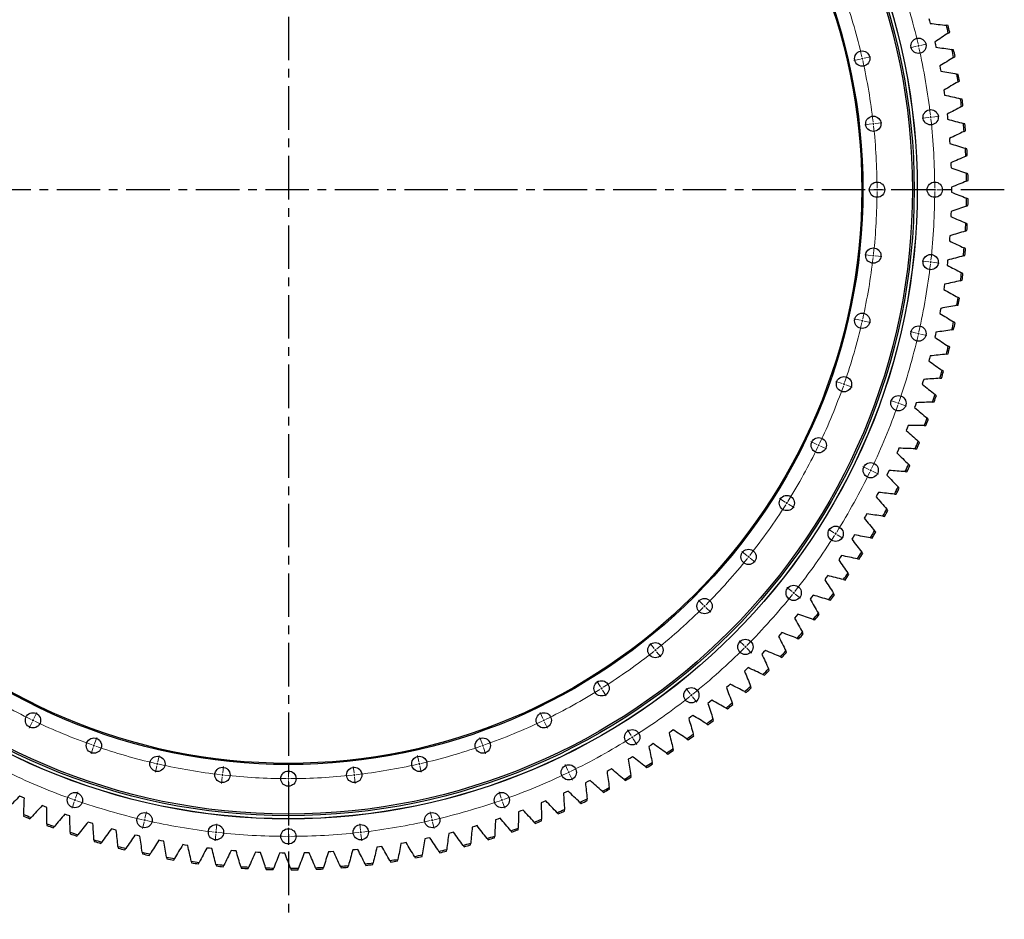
# Model space of a CAD drawing. Header units: millimetres. Extents: x -971 to 15698, y 49176 to 61759.
# Tile 8 of 18: x 2334 to 4852, y 56529 to 58828. Entities that reach past the tile are written whole.
import ezdxf

# ---------------------------------------------------------------- set-up
doc = ezdxf.new("R2010")
doc.units = ezdxf.units.MM
doc.header["$LTSCALE"] = 50
doc.linetypes.add('CENTER', pattern=[10.16, 6.35, -1.27, 1.27, -1.27])

msp = doc.modelspace()

# ---------------------------------------------------------------- linework, layer by layer
at = {"linetype": 'CENTER', "ltscale": 0.35}
for p, q in [((3021.2, 60258.1), (3021.2, 56529.3)), ((4851.6, 58393.7), (1190.7, 58393.7))]:
    msp.add_line(p, q, dxfattribs=at)
at = {"color": 7, "linetype": 'Continuous', "lineweight": 25}
for p, q in [((4658.9, 58831.2), (4660.6, 58824.9)), ((4660.6, 58824.9), (4662.2, 58818.6)), ((4707.7, 58813.4), (4703.5, 58813.9)), ((4708.3, 58793.9), (4711.9, 58796.3)), ((4673.8, 58770.8), (4675.3, 58764.4)), ((4675.3, 58764.4), (4676.7, 58758)), ((4722, 58751.1), (4717.8, 58751.8)), ((4721.9, 58731.7), (4725.5, 58733.9)), ((4686.6, 58709.8), (4687.8, 58703.4)), ((4687.8, 58703.4), (4689, 58696.9)), ((4734, 58688.4), (4729.8, 58689.2)), ((4733.2, 58669), (4736.9, 58671.1)), ((4697.1, 58648.4), (4698.1, 58641.9)), ((4698.1, 58641.9), (4699, 58635.5)), ((4743.7, 58625.3), (4739.5, 58626.2)), ((4742.1, 58605.9), (4745.9, 58607.9)), ((4705.3, 58586.7), (4706.1, 58580.2)), ((4706.1, 58580.2), (4706.7, 58573.7)), ((4751, 58561.8), (4746.9, 58563)), ((4748.8, 58542.5), (4752.6, 58544.4)), ((4711.2, 58524.7), (4711.8, 58518.1)), ((4711.8, 58518.1), (4712.2, 58511.6)), ((4756, 58498.2), (4751.9, 58499.4)), ((4753.1, 58479), (4757, 58480.7)), ((4714.9, 58462.5), (4715.2, 58456)), ((4715.2, 58456), (4715.4, 58449.4)), ((4758.7, 58434.4), (4754.6, 58435.8)), ((4755, 58415.3), (4759, 58416.8)), ((4716.3, 58400.2), (4716.3, 58393.7)), ((4716.3, 58393.7), (4716.3, 58387.1)), ((4754.6, 58351.6), (4758.7, 58353)), ((4759, 58370.5), (4755, 58372.1)), ((4715.2, 58331.4), (4714.9, 58324.9)), ((4715.4, 58337.9), (4715.2, 58331.4)), ((4757, 58306.7), (4753.1, 58308.4)), ((4751.9, 58287.9), (4756, 58289.2)), ((4711.8, 58269.2), (4711.2, 58262.7)), ((4712.2, 58275.7), (4711.8, 58269.2)), ((4752.6, 58243), (4748.8, 58244.8)), ((4706.1, 58207.2), (4705.3, 58200.7)), ((4706.7, 58213.7), (4706.1, 58207.2)), ((4746.9, 58224.4), (4751, 58225.5)), ((4745.9, 58179.5), (4742.1, 58181.5)), ((4699, 58151.9), (4698.1, 58145.4)), ((4739.5, 58161.1), (4743.7, 58162.1)), ((4698.1, 58145.4), (4697.1, 58139)), ((4736.9, 58116.3), (4733.2, 58118.4)), ((4687.8, 58084), (4686.6, 58077.6)), ((4689, 58090.4), (4687.8, 58084)), ((4729.8, 58098.2), (4734, 58099)), ((4725.5, 58053.4), (4721.9, 58055.7)), ((4676.7, 58029.4), (4675.3, 58023)), ((4717.8, 58035.6), (4722, 58036.2)), ((4675.3, 58023), (4673.8, 58016.6)), ((4711.9, 57991.1), (4708.3, 57993.4)), ((4660.6, 57962.5), (4658.9, 57956.1)), ((4662.2, 57968.8), (4660.6, 57962.5)), ((4703.5, 57973.5), (4707.7, 57974)), ((4695.9, 57929.2), (4692.5, 57931.7)), ((4643.6, 57902.5), (4641.7, 57896.3)), ((4645.5, 57908.8), (4643.6, 57902.5)), ((4686.9, 57912), (4691.2, 57912.3)), ((4626.6, 57849.4), (4624.5, 57843.3)), ((4668.1, 57851.1), (4672.4, 57851.3)), ((4677.7, 57868), (4674.4, 57870.6)), ((4624.5, 57843.3), (4622.3, 57837.1)), ((4657.3, 57807.5), (4654.1, 57810.3)), ((4603.2, 57784.7), (4600.8, 57778.6)), ((4605.5, 57790.8), (4603.2, 57784.7)), ((4647, 57791), (4651.3, 57791)), ((4634.7, 57747.8), (4631.5, 57750.7)), ((4579.8, 57727), (4577.1, 57721)), ((4582.3, 57733), (4579.8, 57727)), ((4623.8, 57731.7), (4628.1, 57731.5)), ((4557, 57676.1), (4554.2, 57670.2)), ((4598.4, 57673.2), (4602.7, 57672.9)), ((4609.9, 57689), (4606.8, 57692)), ((4554.2, 57670.2), (4551.4, 57664.3)), ((4582.9, 57631.1), (4580, 57634.2)), ((4526.6, 57614.4), (4523.6, 57608.6)), ((4529.6, 57620.2), (4526.6, 57614.4)), ((4570.9, 57615.8), (4575.1, 57615.3)), ((4553.8, 57574.2), (4551, 57577.4)), ((4497, 57559.6), (4493.7, 57553.9)), ((4500.1, 57565.3), (4497, 57559.6)), ((4541.3, 57559.4), (4545.5, 57558.8)), ((4522.7, 57518.5), (4520, 57521.8)), ((4465.3, 57506), (4461.9, 57500.4)), ((4468.7, 57511.5), (4465.3, 57506)), ((4509.6, 57504.1), (4513.8, 57503.3)), ((4431.7, 57453.5), (4428.1, 57448.1)), ((4435.3, 57459), (4431.7, 57453.5)), ((4475.9, 57450), (4480.1, 57449.1)), ((4489.5, 57463.9), (4487, 57467.3)), ((4396.2, 57402.3), (4392.4, 57397)), ((4400, 57407.6), (4396.2, 57402.3)), ((4440.2, 57397.2), (4444.4, 57396.2)), ((4454.4, 57410.6), (4451.9, 57414.1)), ((4358.9, 57352.5), (4354.8, 57347.3)), ((4362.9, 57357.7), (4358.9, 57352.5)), ((4402.7, 57345.8), (4406.8, 57344.5)), ((4417.3, 57358.6), (4415, 57362.2)), ((4319.7, 57304), (4315.5, 57299.1)), ((4323.9, 57309.1), (4319.7, 57304)), ((4363.3, 57295.7), (4367.3, 57294.4)), ((4378.3, 57308), (4376.2, 57311.7)), ((4278.8, 57257.1), (4274.4, 57252.2)), ((4283.2, 57261.9), (4278.8, 57257.1)), ((4322, 57247.2), (4326, 57245.6)), ((4337.5, 57258.9), (4335.5, 57262.6)), ((4236.2, 57211.6), (4231.6, 57207)), ((4240.8, 57216.3), (4236.2, 57211.6)), ((4279, 57200.1), (4283, 57198.5)), ((4295, 57211.3), (4293.1, 57215.1)), ((4196.7, 57172.3), (4192, 57167.8)), ((4250.7, 57165.3), (4248.9, 57169.2)), ((4192, 57167.8), (4187.2, 57163.3)), ((4234.3, 57154.7), (4238.2, 57152.9)), ((4146.2, 57125.6), (4141.3, 57121.3)), ((4151, 57130), (4146.2, 57125.6)), ((4204.7, 57121), (4203.1, 57124.9)), ((4188, 57111), (4191.8, 57109.1)), ((4098.8, 57085.1), (4093.8, 57081)), ((4103.8, 57089.3), (4098.8, 57085.1)), ((4140.1, 57069), (4143.8, 57066.9)), ((4157.2, 57078.3), (4155.7, 57082.3)), ((4050, 57046.4), (4044.8, 57042.5)), ((4055.2, 57050.4), (4050, 57046.4)), ((4090.7, 57028.8), (4094.3, 57026.6)), ((4108.1, 57037.5), (4106.7, 57041.6)), ((3999.8, 57009.5), (3994.5, 57005.8)), ((4005.2, 57013.4), (3999.8, 57009.5)), ((4057.5, 56998.5), (4056.3, 57002.6)), ((3948.3, 56974.5), (3942.8, 56971)), ((3953.8, 56978.1), (3948.3, 56974.5)), ((4039.8, 56990.4), (4043.4, 56988.1)), ((3901.2, 56944.8), (3895.6, 56941.4)), ((3987.6, 56954), (3991, 56951.5)), ((4005.6, 56961.3), (4004.5, 56965.5)), ((3895.6, 56941.4), (3890, 56938.1)), ((3934, 56919.4), (3937.4, 56916.8)), ((3952.3, 56926.2), (3951.4, 56930.3)), ((3841.6, 56910.3), (3835.9, 56907.2)), ((3847.3, 56913.5), (3841.6, 56910.3)), ((3897.7, 56892.9), (3897, 56897.1)), ((3786.6, 56881.1), (3780.7, 56878.2)), ((3792.4, 56884.1), (3786.6, 56881.1)), ((3879.3, 56886.9), (3882.5, 56884.2)), ((2340.2, 56841.3), (2334.2, 56843.9)), ((3730.5, 56854), (3724.6, 56851.3)), ((3736.4, 56856.8), (3730.5, 56854)), ((3823.3, 56856.4), (3826.5, 56853.5)), ((3842, 56861.7), (3841.5, 56866)), ((2346.2, 56838.7), (2340.2, 56841.3)), ((2397.7, 56817.3), (2391.6, 56819.7)), ((2403.8, 56814.9), (2397.7, 56817.3)), ((3673.5, 56829), (3667.4, 56826.5)), ((3679.5, 56831.6), (3673.5, 56829)), ((3766.3, 56828), (3769.4, 56825)), ((3785.2, 56832.6), (3784.8, 56836.9)), ((2344.4, 56797.2), (2344.3, 56792.9)), ((2456, 56795.5), (2449.9, 56797.7)), ((2462.2, 56793.3), (2456, 56795.5)), ((3615.6, 56806.1), (3609.4, 56803.9)), ((3621.7, 56808.4), (3615.6, 56806.1)), ((3708.3, 56801.6), (3711.3, 56798.6)), ((3727.3, 56805.6), (3727.1, 56809.9)), ((2360.5, 56786.2), (2363.4, 56789.3)), ((2403.6, 56773.4), (2403.5, 56769.1)), ((2515.1, 56775.8), (2508.9, 56777.8)), ((2521.4, 56773.9), (2515.1, 56775.8)), ((3497.4, 56766.8), (3491.1, 56765)), ((3503.6, 56768.6), (3497.4, 56766.8)), ((3556.8, 56785.3), (3550.6, 56783.3)), ((3563, 56787.5), (3556.8, 56785.3)), ((3649.3, 56777.5), (3652.2, 56774.3)), ((3668.5, 56780.7), (3668.4, 56785)), ((2420, 56763), (2422.8, 56766.2)), ((2463.5, 56751.8), (2463.6, 56747.5)), ((2480.3, 56742), (2483, 56745.3)), ((2574.9, 56758.3), (2568.6, 56760)), ((2581.2, 56756.6), (2574.9, 56758.3)), ((2635.3, 56743), (2628.9, 56744.5)), ((2641.6, 56741.5), (2635.3, 56743)), ((3437.3, 56750.4), (3431, 56748.8)), ((3443.6, 56752), (3437.3, 56750.4)), ((3548.3, 56737.6), (3548.6, 56741.8)), ((3589.5, 56755.5), (3592.3, 56752.2)), ((3608.8, 56758.1), (3608.9, 56762.3)), ((2524.2, 56732.4), (2524.5, 56728.2)), ((2541.3, 56723.2), (2543.9, 56726.7)), ((2696.2, 56729.9), (2689.8, 56731.2)), ((2702.6, 56728.7), (2696.2, 56729.9)), ((2757.5, 56719.1), (2751.1, 56720.2)), ((2764, 56718.1), (2757.5, 56719.1)), ((3315.5, 56724.2), (3309.1, 56723.2)), ((3321.9, 56725.4), (3315.5, 56724.2)), ((3376.6, 56736.2), (3370.2, 56734.9)), ((3383, 56737.6), (3376.6, 56736.2)), ((3467.7, 56718.2), (3470.2, 56714.7)), ((3487.1, 56719.3), (3487.5, 56723.6)), ((3529, 56735.7), (3531.6, 56732.3)), ((2585.5, 56715.3), (2586, 56711)), ((2603, 56706.7), (2605.4, 56710.3)), ((2647.5, 56700.4), (2648.1, 56696.2)), ((2665.3, 56692.5), (2667.6, 56696.1)), ((2819.2, 56710.6), (2812.7, 56711.4)), ((2825.7, 56709.8), (2819.2, 56710.6)), ((2881.2, 56704.3), (2874.7, 56704.9)), ((2887.7, 56703.8), (2881.2, 56704.3)), ((2943.3, 56700.3), (2936.8, 56700.6)), ((2949.9, 56700), (2943.3, 56700.3)), ((3005.6, 56698.6), (2999, 56698.7)), ((3012.1, 56698.5), (3005.6, 56698.6)), ((3067.9, 56699.1), (3061.3, 56699)), ((3074.4, 56699.4), (3067.9, 56699.1)), ((3130.1, 56702), (3123.6, 56701.6)), ((3136.6, 56702.5), (3130.1, 56702)), ((3192.2, 56707.1), (3185.6, 56706.5)), ((3198.7, 56707.8), (3192.2, 56707.1)), ((3254, 56714.6), (3247.5, 56713.7)), ((3260.5, 56715.5), (3254, 56714.6)), ((3363, 56689.6), (3363.6, 56693.8)), ((3405.9, 56702.9), (3408.2, 56699.3)), ((3425.3, 56703.3), (3425.9, 56707.6)), ((2710, 56687.8), (2710.7, 56683.6)), ((2728, 56680.6), (2730.2, 56684.3)), ((2772.8, 56677.6), (2773.7, 56673.4)), ((2791.1, 56671), (2793.1, 56674.7)), ((2836, 56669.6), (2837.1, 56665.5)), ((2854.6, 56663.7), (2856.4, 56667.5)), ((3173.4, 56662.4), (3174.6, 56666.5)), ((3217.5, 56670.8), (3219.5, 56667)), ((3236.9, 56669.1), (3237.9, 56673.3)), ((3280.7, 56679.2), (3282.8, 56675.5)), ((3300.1, 56678.2), (3301, 56682.4)), ((3343.5, 56689.9), (3345.7, 56686.3)), ((2899.5, 56664), (2900.7, 56659.9)), ((2918.2, 56658.7), (2920, 56662.6)), ((2963.1, 56660.7), (2964.5, 56656.6)), ((2982, 56656.1), (2983.6, 56660.1)), ((3026.8, 56659.7), (3028.3, 56655.7)), ((3045.9, 56655.9), (3047.3, 56659.9)), ((3090.5, 56661.1), (3092.2, 56657.1)), ((3109.7, 56657.9), (3111, 56662)), ((3154.1, 56664.8), (3155.9, 56660.9))]:
    msp.add_line(p, q, dxfattribs=at)
at = {"color": 0, "linetype": 'Continuous', "lineweight": 18}
for p, q in [((4627.3, 58760.3), (4610.8, 58756.5)), ((4632.2, 58761.4), (4629.8, 58760.8)), ((4632.2, 58761.4), (4634.7, 58762)), ((4637.1, 58762.5), (4653.7, 58766.3)), ((4493.3, 58729.7), (4509.9, 58733.5)), ((4483.5, 58727.5), (4467, 58723.7)), ((4488.4, 58728.6), (4486, 58728)), ((4488.4, 58728.6), (4490.9, 58729.1)), ((4663.3, 58578.7), (4665.7, 58579)), ((4668.2, 58579.3), (4685.1, 58581.2)), ((4511.7, 58561.6), (4494.8, 58559.7)), ((4516.7, 58562.2), (4514.2, 58561.9)), ((4516.7, 58562.2), (4519.2, 58562.5)), ((4521.7, 58562.7), (4538.6, 58564.7)), ((4658.3, 58578.1), (4641.4, 58576.2)), ((4663.3, 58578.7), (4660.8, 58578.4)), ((4521.2, 58393.7), (4504.2, 58393.7)), ((4526.2, 58393.7), (4523.7, 58393.7)), ((4526.2, 58393.7), (4528.7, 58393.7)), ((4531.2, 58393.7), (4548.2, 58393.7)), ((4668.7, 58393.7), (4651.7, 58393.7)), ((4673.7, 58393.7), (4671.2, 58393.7)), ((4673.7, 58393.7), (4676.2, 58393.7)), ((4678.7, 58393.7), (4695.7, 58393.7)), ((4511.7, 58225.7), (4494.8, 58227.6)), ((4516.7, 58225.2), (4514.2, 58225.5)), ((4516.7, 58225.2), (4519.2, 58224.9)), ((4521.7, 58224.6), (4538.6, 58222.7)), ((4658.3, 58209.2), (4641.4, 58211.1)), ((4663.3, 58208.7), (4660.8, 58208.9)), ((4663.3, 58208.7), (4665.7, 58208.4)), ((4668.2, 58208.1), (4685.1, 58206.2)), ((4483.5, 58059.9), (4467, 58063.7)), ((4488.4, 58058.8), (4486, 58059.3)), ((4488.4, 58058.8), (4490.9, 58058.2)), ((4493.3, 58057.7), (4509.9, 58053.9)), ((4627.3, 58027.1), (4610.8, 58030.9)), ((4632.2, 58026), (4629.8, 58026.5)), ((4632.2, 58026), (4634.7, 58025.4)), ((4637.1, 58024.9), (4653.7, 58021.1)), ((4437, 57898.3), (4420.9, 57903.9)), ((4441.7, 57896.6), (4439.3, 57897.4)), ((4441.7, 57896.6), (4444.1, 57895.8)), ((4446.4, 57895), (4462.5, 57889.3)), ((4576.2, 57849.5), (4560.2, 57855.2)), ((4580.9, 57847.9), (4578.6, 57848.7)), ((4580.9, 57847.9), (4583.3, 57847.1)), ((4585.6, 57846.2), (4601.7, 57840.6)), ((4372.6, 57742.9), (4357.3, 57750.2)), ((4377.1, 57740.7), (4374.9, 57741.8)), ((4377.1, 57740.7), (4379.4, 57739.6)), ((4381.6, 57738.5), (4396.9, 57731.1)), ((4505.5, 57678.9), (4490.2, 57686.2)), ((4510, 57676.7), (4507.8, 57677.8)), ((4510, 57676.7), (4512.3, 57675.6)), ((4514.5, 57674.5), (4529.8, 57667.1)), ((4291.2, 57595.6), (4276.8, 57604.7)), ((4295.5, 57593), (4293.4, 57594.3)), ((4295.5, 57593), (4297.6, 57591.6)), ((4299.7, 57590.3), (4314.1, 57581.3)), ((4416.1, 57517.2), (4401.7, 57526.2)), ((4420.4, 57514.5), (4418.2, 57515.8)), ((4420.4, 57514.5), (4422.5, 57513.2)), ((4424.6, 57511.8), (4439, 57502.8)), ((4193.9, 57458.4), (4180.6, 57469)), ((4197.8, 57455.3), (4195.9, 57456.9)), ((4197.8, 57455.3), (4199.8, 57453.8)), ((4201.7, 57452.2), (4215, 57441.6)), ((4309.2, 57366.5), (4295.9, 57377.1)), ((4313.1, 57363.4), (4311.2, 57364.9)), ((4313.1, 57363.4), (4315.1, 57361.8)), ((4317, 57360.2), (4330.3, 57349.6)), ((4081.8, 57333), (4069.8, 57345)), ((4085.3, 57329.5), (4083.6, 57331.3)), ((4085.3, 57329.5), (4087.1, 57327.7)), ((4088.9, 57325.9), (4100.9, 57313.9)), ((3956.4, 57220.9), (3945.8, 57234.2)), ((4186.1, 57228.7), (4174.1, 57240.7)), ((4189.6, 57225.2), (4187.9, 57227)), ((4189.6, 57225.2), (4191.4, 57223.4)), ((4193.2, 57221.7), (4205.2, 57209.6)), ((3959.5, 57217), (3957.9, 57219)), ((3959.5, 57217), (3961.1, 57215.1)), ((3962.6, 57213.1), (3973.2, 57199.8)), ((3819.2, 57123.6), (3810.2, 57138)), ((3821.9, 57119.4), (3820.5, 57121.5)), ((3821.9, 57119.4), (3823.2, 57117.2)), ((4048.4, 57105.6), (4037.8, 57118.9)), ((3824.5, 57115.1), (3833.6, 57100.7)), ((4051.5, 57101.7), (4049.9, 57103.7)), ((4051.5, 57101.7), (4053, 57099.7)), ((4054.6, 57097.8), (4065.2, 57084.5)), ((2370.3, 57042.2), (2377.7, 57057.5)), ((3672, 57042.2), (3664.6, 57057.5)), ((2366, 57033.2), (2358.6, 57017.9)), ((2368.2, 57037.7), (2367.1, 57035.5)), ((2368.2, 57037.7), (2369.2, 57040)), ((3674.1, 57037.7), (3673.1, 57040)), ((3674.1, 57037.7), (3675.2, 57035.5)), ((3676.3, 57033.2), (3683.7, 57017.9)), ((2525.7, 56977.9), (2531.3, 56993.9)), ((3516.6, 56977.9), (3511, 56993.9)), ((3897.7, 56998.7), (3888.6, 57013.1)), ((3900.3, 56994.5), (3899, 56996.6)), ((3900.3, 56994.5), (3901.7, 56992.4)), ((2522.4, 56968.4), (2516.8, 56952.4)), ((2524.1, 56973.1), (2523.3, 56970.8)), ((2524.1, 56973.1), (2524.9, 56975.5)), ((3518.2, 56973.1), (3517.4, 56975.5)), ((3518.2, 56973.1), (3519, 56970.8)), ((3519.9, 56968.4), (3525.5, 56952.4)), ((3903, 56990.2), (3912, 56975.8)), ((2687.4, 56931.3), (2691.2, 56947.9)), ((3354.9, 56931.3), (3351.2, 56947.9)), ((2685.1, 56921.5), (2681.4, 56905)), ((2686.3, 56926.4), (2685.7, 56924)), ((2686.3, 56926.4), (2686.8, 56928.9)), ((2853.2, 56903.1), (2855.1, 56920)), ((3189.1, 56903.1), (3187.2, 56920)), ((3356, 56926.4), (3355.5, 56928.9)), ((3356, 56926.4), (3356.6, 56924)), ((3357.2, 56921.5), (3360.9, 56905)), ((3736, 56909.3), (3728.6, 56924.7)), ((2852.1, 56893.2), (2850.2, 56876.3)), ((2852.6, 56898.1), (2852.4, 56895.7)), ((2852.6, 56898.1), (2852.9, 56900.6)), ((3021.2, 56893.7), (3021.2, 56910.7)), ((3189.7, 56898.1), (3189.4, 56900.6)), ((3189.7, 56898.1), (3189.9, 56895.7)), ((3190.2, 56893.2), (3192.1, 56876.3)), ((3738.1, 56904.8), (3737.1, 56907.1)), ((3738.1, 56904.8), (3739.2, 56902.6)), ((3740.3, 56900.3), (3747.7, 56885)), ((3021.2, 56888.7), (3021.2, 56891.2)), ((3021.2, 56888.7), (3021.2, 56886.2)), ((3021.2, 56883.7), (3021.2, 56866.7)), ((2477, 56838.6), (2482.6, 56854.7)), ((3565.3, 56838.6), (3559.7, 56854.7)), ((2473.7, 56829.2), (2468.1, 56813.1)), ((2475.4, 56833.9), (2474.5, 56831.6)), ((2475.4, 56833.9), (2476.2, 56836.3)), ((3566.9, 56833.9), (3566.1, 56836.3)), ((3566.9, 56833.9), (3567.8, 56831.6)), ((3568.6, 56829.2), (3574.2, 56813.1)), ((2654.5, 56787.5), (2658.3, 56804.1)), ((3387.8, 56787.5), (3384, 56804.1)), ((2652.3, 56777.7), (2648.5, 56761.2)), ((2653.4, 56782.6), (2652.9, 56780.2)), ((2653.4, 56782.6), (2654, 56785)), ((2836.7, 56756.5), (2838.6, 56773.4)), ((3205.6, 56756.5), (3203.7, 56773.4)), ((3388.9, 56782.6), (3388.3, 56785)), ((3388.9, 56782.6), (3389.4, 56780.2)), ((3390, 56777.7), (3393.8, 56761.2)), ((2835.6, 56746.6), (2833.7, 56729.7)), ((2836.1, 56751.6), (2835.9, 56749.1)), ((2836.1, 56751.6), (2836.4, 56754.1)), ((3021.2, 56746.2), (3021.2, 56763.2)), ((3021.2, 56741.2), (3021.2, 56743.7)), ((3021.2, 56741.2), (3021.2, 56738.7)), ((3206.2, 56751.6), (3205.9, 56754.1)), ((3206.2, 56751.6), (3206.5, 56749.1)), ((3206.7, 56746.6), (3208.6, 56729.7)), ((3021.2, 56736.2), (3021.2, 56719.2))]:
    msp.add_line(p, q, dxfattribs=at)
at = {"color": 7, "linetype": 'Continuous', "lineweight": 25}
for centre, radius in [((3021.2, 58393.7), 1608), ((3021.2, 58393.7), 1607.7), ((3021.2, 58393.7), 1600), ((3021.2, 58393.7), 1595.5), ((3021.2, 58393.7), 1469), ((3021.2, 58393.7), 1466), ((4632.2, 58761.4), 19.5), ((4488.4, 58728.6), 19.5), ((4516.7, 58562.2), 19.5), ((4663.3, 58578.7), 19.5), ((4526.2, 58393.7), 19.5), ((4673.7, 58393.7), 19.5), ((4516.7, 58225.2), 19.5), ((4663.3, 58208.7), 19.5), ((4488.4, 58058.8), 19.5), ((4632.2, 58026), 19.5), ((4441.7, 57896.6), 19.5), ((4580.9, 57847.9), 19.5), ((4377.1, 57740.7), 19.5), ((4510, 57676.7), 19.5), ((4295.5, 57593), 19.5), ((4420.4, 57514.5), 19.5), ((4197.8, 57455.3), 19.5), ((4313.1, 57363.4), 19.5), ((4085.3, 57329.5), 19.5), ((4189.6, 57225.2), 19.5), ((3959.5, 57217), 19.5), ((3821.9, 57119.4), 19.5), ((4051.5, 57101.7), 19.5), ((2368.2, 57037.7), 19.5), ((3674.1, 57037.7), 19.5), ((3900.3, 56994.5), 19.5), ((2524.1, 56973.1), 19.5), ((3518.2, 56973.1), 19.5), ((2686.3, 56926.4), 19.5), ((3356, 56926.4), 19.5), ((2852.6, 56898.1), 19.5), ((3189.7, 56898.1), 19.5), ((3738.1, 56904.8), 19.5), ((3021.2, 56888.7), 19.5), ((2475.4, 56833.9), 19.5), ((3566.9, 56833.9), 19.5), ((2653.4, 56782.6), 19.5), ((3388.9, 56782.6), 19.5), ((2836.1, 56751.6), 19.5), ((3206.2, 56751.6), 19.5), ((3021.2, 56741.2), 19.5)]:
    msp.add_circle(centre, radius, dxfattribs=at)
at = {"color": 0, "linetype": 'Continuous', "lineweight": 18}
for radius, start, end in [(1652.5, 13.0305, 19.1124), (1505, 13.0475, 19.0954), (1652.5, 12.8571, 12.9438), (1652.5, 12.7705, 12.8571), (1652.5, 6.6019, 12.6838), (1505, 12.8571, 12.9523), (1505, 12.762, 12.8571), (1505, 6.6189, 12.6668), (1652.5, 6.4286, 6.5153), (1505, 6.4286, 6.5237), (1505, 6.3334, 6.4286), (1505, 0.1904, 6.2382), (1652.5, 6.3419, 6.4286), (1652.5, 0.1734, 6.2552), (1505, 353.7618, 359.8096), (1505, 0, 0.0952), (1505, 359.9048, 0), (1652.5, 353.7448, 359.8266), (1652.5, 0, 0.0867), (1652.5, 359.9133, 0), (1505, 353.5714, 353.6666), (1505, 347.3332, 353.3811), (1505, 353.4763, 353.5714), (1652.5, 347.3162, 353.3981), (1652.5, 353.4847, 353.5714), (1652.5, 353.5714, 353.6581), (1505, 340.9046, 346.9525), (1505, 347.0477, 347.1429), (1505, 347.1429, 347.238), (1652.5, 347.0562, 347.1429), (1652.5, 347.1429, 347.2295), (1652.5, 340.8876, 346.9695), (1505, 334.4761, 340.5239), (1505, 340.6191, 340.7143), (1505, 340.7143, 340.8095), (1652.5, 340.7143, 340.801), (1652.5, 334.4591, 340.5409), (1652.5, 340.6276, 340.7143), (1505, 328.0475, 334.0954), (1505, 334.1905, 334.2857), (1505, 334.2857, 334.3809), (1652.5, 334.199, 334.2857), (1652.5, 334.2857, 334.3724), (1652.5, 328.0305, 334.1124), (1505, 321.6189, 327.6668), (1505, 327.762, 327.8571), (1505, 327.8571, 327.9523), (1652.5, 321.6019, 327.6838), (1652.5, 327.7705, 327.8571), (1652.5, 327.8571, 327.9438), (1505, 315.1904, 321.2382), (1505, 321.3334, 321.4286), (1505, 321.4286, 321.5237), (1652.5, 315.1734, 321.2552), (1652.5, 321.3419, 321.4286), (1652.5, 321.4286, 321.5153), (1505, 308.7618, 314.8096), (1505, 314.9048, 315), (1505, 315, 315.0952), (1652.5, 308.7448, 314.8266), (1652.5, 314.9133, 315), (1652.5, 315, 315.0867), (1505, 302.3332, 308.3811), (1505, 308.4763, 308.5714), (1505, 308.5714, 308.6666), (1505, 302.0477, 302.1429), (1505, 302.1429, 302.238), (1505, 238.0475, 244.0954), (1505, 295.9046, 301.9525), (1652.5, 302.3162, 308.3981), (1652.5, 308.4847, 308.5714), (1652.5, 308.5714, 308.6581), (1505, 244.1905, 244.2857), (1505, 244.2857, 244.3809), (1505, 244.4761, 250.5239), (1505, 289.4761, 295.5239), (1505, 295.6191, 295.7143), (1505, 295.7143, 295.8095), (1652.5, 302.0562, 302.1429), (1652.5, 302.1429, 302.2295), (1505, 250.6191, 250.7143), (1505, 250.7143, 250.8095), (1505, 250.9046, 256.9525), (1505, 283.0475, 289.0954), (1505, 289.1905, 289.2857), (1505, 289.2857, 289.3809), (1652.5, 295.8876, 301.9695), (1505, 257.0477, 257.1429), (1505, 257.1429, 257.238), (1505, 257.3332, 263.3811), (1505, 276.6189, 282.6668), (1505, 282.762, 282.8571), (1505, 282.8571, 282.9523), (1652.5, 244.4591, 250.5409), (1505, 263.4763, 263.5714), (1505, 263.5714, 263.6666), (1505, 263.7618, 269.8096), (1505, 270.1904, 276.2382), (1505, 276.3334, 276.4286), (1505, 276.4286, 276.5237), (1652.5, 289.4591, 295.5409), (1652.5, 295.6276, 295.7143), (1652.5, 295.7143, 295.801), (1505, 269.9048, 270), (1505, 270, 270.0952), (1652.5, 250.6276, 250.7143), (1652.5, 250.7143, 250.801), (1652.5, 250.8876, 256.9695), (1652.5, 283.0305, 289.1124), (1652.5, 289.199, 289.2857), (1652.5, 289.2857, 289.3724), (1652.5, 257.0562, 257.1429), (1652.5, 257.1429, 257.2295), (1652.5, 257.3162, 263.3981), (1652.5, 276.6019, 282.6838), (1652.5, 282.7705, 282.8571), (1652.5, 282.8571, 282.9438), (1652.5, 263.4847, 263.5714), (1652.5, 263.5714, 263.6581), (1652.5, 263.7448, 269.8266), (1652.5, 269.9133, 270), (1652.5, 270, 270.0867), (1652.5, 270.1734, 276.2552), (1652.5, 276.3419, 276.4286), (1652.5, 276.4286, 276.5153)]:
    msp.add_arc((3021.2, 58393.7), radius, start, end, dxfattribs=at)
at = {"color": 7, "linetype": 'Continuous', "lineweight": 25}
for radius, start, end in [(1734, 13.3453, 14.0232), (1738, 13.3949, 13.9735), (1734, 11.24, 11.9179), (1738, 11.2896, 11.8683), (1734, 9.1347, 9.8126), (1738, 9.1844, 9.763), (1734, 7.0295, 7.7074), (1738, 7.0791, 7.6577), (1734, 4.9242, 5.6021), (1738, 4.9738, 5.5525), (1734, 2.8189, 3.4969), (1738, 2.8686, 3.4472), (1734, 0.7137, 1.3916), (1738, 0.7633, 1.3419), (1734, 358.6084, 359.2863), (1738, 358.6581, 359.2367), (1734, 356.5031, 357.1811), (1738, 356.5528, 357.1314), (1734, 354.3979, 355.0758), (1738, 354.4475, 355.0262), (1734, 352.2926, 352.9705), (1738, 352.3423, 352.9209), (1734, 350.1874, 350.8653), (1738, 350.237, 350.8156), (1734, 348.0821, 348.76), (1738, 348.1317, 348.7104), (1734, 345.9768, 346.6547), (1738, 346.0265, 346.6051), (1734, 343.8716, 344.5495), (1738, 343.9212, 344.4998), (1734, 341.7663, 342.4442), (1738, 341.8159, 342.3946), (1734, 339.661, 340.339), (1738, 339.7107, 340.2893), (1734, 337.5558, 338.2337), (1738, 337.6054, 338.1841), (1734, 335.4505, 336.1284), (1738, 335.5002, 336.0788), (1734, 333.3453, 334.0232), (1738, 333.3949, 333.9735), (1734, 331.24, 331.9179), (1738, 331.2896, 331.8683), (1734, 329.1347, 329.8126), (1738, 329.1844, 329.763), (1734, 327.0295, 327.7074), (1738, 327.0791, 327.6577), (1734, 324.9242, 325.6021), (1738, 324.9738, 325.5525), (1734, 322.8189, 323.4969), (1738, 322.8686, 323.4472), (1734, 320.7137, 321.3916), (1738, 320.7633, 321.3419), (1734, 318.6084, 319.2863), (1738, 318.6581, 319.2367), (1734, 316.5031, 317.1811), (1738, 316.5528, 317.1314), (1734, 314.3979, 315.0758), (1738, 314.4475, 315.0262), (1734, 312.2926, 312.9705), (1738, 312.3423, 312.9209), (1734, 310.1874, 310.8653), (1738, 310.237, 310.8156), (1734, 308.0821, 308.76), (1738, 308.1317, 308.7104), (1734, 305.9768, 306.6547), (1738, 306.0265, 306.6051), (1734, 303.8716, 304.5495), (1738, 303.9212, 304.4998), (1734, 301.7663, 302.4442), (1738, 301.8159, 302.3946), (1734, 299.661, 300.339), (1738, 299.7107, 300.2893), (1734, 297.5558, 298.2337), (1738, 297.6054, 298.1841), (1734, 295.4505, 296.1284), (1738, 295.5002, 296.0788), (1738, 247.0791, 247.6577), (1734, 247.0295, 247.7074), (1734, 293.3453, 294.0232), (1738, 293.3949, 293.9735), (1738, 249.1844, 249.763), (1734, 249.1347, 249.8126), (1734, 291.24, 291.9179), (1738, 291.2896, 291.8683), (1734, 251.24, 251.9179), (1738, 251.2896, 251.8683), (1734, 287.0295, 287.7074), (1734, 289.1347, 289.8126), (1738, 289.1844, 289.763), (1734, 253.3453, 254.0232), (1738, 253.3949, 253.9735), (1734, 284.9242, 285.6021), (1738, 284.9738, 285.5525), (1738, 287.0791, 287.6577), (1734, 255.4505, 256.1284), (1738, 255.5002, 256.0788), (1734, 257.5558, 258.2337), (1738, 257.6054, 258.1841), (1734, 280.7137, 281.3916), (1734, 282.8189, 283.4969), (1738, 282.8686, 283.4472), (1734, 259.661, 260.339), (1738, 259.7107, 260.2893), (1734, 261.7663, 262.4442), (1738, 261.8159, 262.3946), (1734, 263.8716, 264.5495), (1734, 274.3979, 275.0758), (1734, 276.5031, 277.1811), (1738, 276.5528, 277.1314), (1734, 278.6084, 279.2863), (1738, 278.6581, 279.2367), (1738, 280.7633, 281.3419), (1738, 263.9212, 264.4998), (1734, 265.9768, 266.6547), (1738, 266.0265, 266.6051), (1734, 268.0821, 268.76), (1738, 268.1317, 268.7104), (1734, 270.1874, 270.8653), (1738, 270.237, 270.8156), (1734, 272.2926, 272.9705), (1738, 272.3423, 272.9209), (1738, 274.4475, 275.0262)]:
    msp.add_arc((3021.2, 58393.7), radius, start, end, dxfattribs=at)
for points in [[(4662.2, 58818.6), (4676, 58817), (4689.7, 58815.4), (4703.5, 58813.9)], [(4708.3, 58793.9), (4696.8, 58786.2), (4685.3, 58778.5), (4673.8, 58770.8)], [(4676.7, 58758), (4690.4, 58755.9), (4704.1, 58753.9), (4717.8, 58751.8)], [(4721.9, 58731.7), (4710.1, 58724.4), (4698.4, 58717.1), (4686.6, 58709.8)], [(4689, 58696.9), (4702.6, 58694.4), (4716.2, 58691.8), (4729.8, 58689.2)], [(4733.2, 58669), (4721.1, 58662.1), (4709.1, 58655.2), (4697.1, 58648.4)], [(4699, 58635.5), (4712.5, 58632.4), (4726, 58629.3), (4739.5, 58626.2)], [(4742.1, 58605.9), (4729.9, 58599.5), (4717.6, 58593.1), (4705.3, 58586.7)], [(4706.7, 58573.7), (4720.1, 58570.1), (4733.5, 58566.5), (4746.9, 58563)], [(4748.8, 58542.5), (4736.3, 58536.6), (4723.8, 58530.6), (4711.2, 58524.7)], [(4712.2, 58511.6), (4725.5, 58507.6), (4738.7, 58503.5), (4751.9, 58499.4)], [(4753.1, 58479), (4740.3, 58473.4), (4727.6, 58468), (4714.9, 58462.5)], [(4715.4, 58449.4), (4728.5, 58444.9), (4741.6, 58440.4), (4754.6, 58435.8)], [(4755, 58415.3), (4742.1, 58410.2), (4729.2, 58405.2), (4716.3, 58400.2)], [(4716.3, 58387.1), (4729.2, 58382.1), (4742.1, 58377.1), (4755, 58372.1)], [(4754.6, 58351.6), (4741.6, 58347), (4728.5, 58342.5), (4715.4, 58337.9)], [(4714.9, 58324.9), (4727.6, 58319.4), (4740.3, 58313.9), (4753.1, 58308.4)], [(4751.9, 58287.9), (4738.7, 58283.8), (4725.5, 58279.8), (4712.2, 58275.7)], [(4711.2, 58262.7), (4723.8, 58256.8), (4736.3, 58250.8), (4748.8, 58244.8)], [(4746.9, 58224.4), (4733.5, 58220.8), (4720.1, 58217.2), (4706.7, 58213.7)], [(4705.3, 58200.7), (4717.6, 58194.3), (4729.9, 58187.9), (4742.1, 58181.5)], [(4739.5, 58161.1), (4726, 58158), (4712.5, 58155), (4699, 58151.9)], [(4697.1, 58139), (4709.1, 58132.1), (4721.1, 58125.3), (4733.2, 58118.4)], [(4686.6, 58077.6), (4698.4, 58070.3), (4710.1, 58063), (4721.9, 58055.7)], [(4729.8, 58098.2), (4716.2, 58095.6), (4702.6, 58093), (4689, 58090.4)], [(4717.8, 58035.6), (4704.1, 58033.5), (4690.4, 58031.4), (4676.7, 58029.4)], [(4673.8, 58016.6), (4685.3, 58008.9), (4696.8, 58001.2), (4708.3, 57993.4)], [(4658.9, 57956.1), (4670.1, 57948), (4681.3, 57939.9), (4692.5, 57931.7)], [(4703.5, 57973.5), (4689.7, 57971.9), (4676, 57970.3), (4662.2, 57968.8)], [(4686.9, 57912), (4673.1, 57910.9), (4659.3, 57909.8), (4645.5, 57908.8)], [(4641.7, 57896.3), (4652.6, 57887.8), (4663.5, 57879.2), (4674.4, 57870.6)], [(4668.1, 57851.1), (4654.2, 57850.5), (4640.4, 57850), (4626.6, 57849.4)], [(4622.3, 57837.1), (4632.9, 57828.2), (4643.5, 57819.2), (4654.1, 57810.3)], [(4600.8, 57778.6), (4611.1, 57769.3), (4621.3, 57760), (4631.5, 57750.7)], [(4647, 57791), (4633.2, 57790.9), (4619.3, 57790.9), (4605.5, 57790.8)], [(4623.8, 57731.7), (4610, 57732.1), (4596.1, 57732.6), (4582.3, 57733)], [(4577.1, 57721), (4587, 57711.3), (4596.9, 57701.7), (4606.8, 57692)], [(4598.4, 57673.2), (4584.6, 57674.2), (4570.8, 57675.2), (4557, 57676.1)], [(4551.4, 57664.3), (4560.9, 57654.3), (4570.5, 57644.2), (4580, 57634.2)], [(4523.6, 57608.6), (4532.7, 57598.2), (4541.9, 57587.8), (4551, 57577.4)], [(4570.9, 57615.8), (4557.1, 57617.2), (4543.3, 57618.7), (4529.6, 57620.2)], [(4493.7, 57553.9), (4502.5, 57543.2), (4511.2, 57532.5), (4520, 57521.8)], [(4541.3, 57559.4), (4527.5, 57561.3), (4513.8, 57563.3), (4500.1, 57565.3)], [(4461.9, 57500.4), (4470.2, 57489.4), (4478.6, 57478.4), (4487, 57467.3)], [(4509.6, 57504.1), (4495.9, 57506.6), (4482.3, 57509), (4468.7, 57511.5)], [(4428.1, 57448.1), (4436, 57436.8), (4444, 57425.4), (4451.9, 57414.1)], [(4475.9, 57450), (4462.4, 57453), (4448.8, 57456), (4435.3, 57459)], [(4392.4, 57397), (4399.9, 57385.4), (4407.5, 57373.8), (4415, 57362.2)], [(4440.2, 57397.2), (4426.8, 57400.7), (4413.4, 57404.2), (4400, 57407.6)], [(4354.8, 57347.3), (4362, 57335.5), (4369.1, 57323.6), (4376.2, 57311.7)], [(4402.7, 57345.8), (4389.4, 57349.7), (4376.1, 57353.7), (4362.9, 57357.7)], [(4315.5, 57299.1), (4322.2, 57286.9), (4328.8, 57274.8), (4335.5, 57262.6)], [(4363.3, 57295.7), (4350.1, 57300.2), (4337, 57304.6), (4323.9, 57309.1)], [(4274.4, 57252.2), (4280.7, 57239.9), (4286.9, 57227.5), (4293.1, 57215.1)], [(4322, 57247.2), (4309.1, 57252.1), (4296.1, 57257), (4283.2, 57261.9)], [(4231.6, 57207), (4237.4, 57194.4), (4243.2, 57181.8), (4248.9, 57169.2)], [(4279, 57200.1), (4266.3, 57205.5), (4253.5, 57210.9), (4240.8, 57216.3)], [(4234.3, 57154.7), (4221.8, 57160.6), (4209.2, 57166.5), (4196.7, 57172.3)], [(4187.2, 57163.3), (4192.5, 57150.5), (4197.8, 57137.7), (4203.1, 57124.9)], [(4141.3, 57121.3), (4146.1, 57108.3), (4150.9, 57095.3), (4155.7, 57082.3)], [(4188, 57111), (4175.7, 57117.3), (4163.3, 57123.6), (4151, 57130)], [(4093.8, 57081), (4098.1, 57067.9), (4102.4, 57054.7), (4106.7, 57041.6)], [(4140.1, 57069), (4128, 57075.8), (4115.9, 57082.5), (4103.8, 57089.3)], [(4090.7, 57028.8), (4078.8, 57036), (4067, 57043.2), (4055.2, 57050.4)], [(4044.8, 57042.5), (4048.7, 57029.2), (4052.5, 57015.9), (4056.3, 57002.6)], [(3994.5, 57005.8), (3997.9, 56992.4), (4001.2, 56978.9), (4004.5, 56965.5)], [(4039.8, 56990.4), (4028.2, 56998.1), (4016.7, 57005.7), (4005.2, 57013.4)], [(3942.8, 56971), (3945.7, 56957.4), (3948.6, 56943.9), (3951.4, 56930.3)], [(3987.6, 56954), (3976.3, 56962), (3965, 56970.1), (3953.8, 56978.1)], [(3934, 56919.4), (3923.1, 56927.9), (3912.1, 56936.3), (3901.2, 56944.8)], [(3890, 56938.1), (3892.3, 56924.4), (3894.7, 56910.8), (3897, 56897.1)], [(3835.9, 56907.2), (3837.8, 56893.4), (3839.6, 56879.7), (3841.5, 56866)], [(3879.3, 56886.9), (3868.6, 56895.7), (3858, 56904.6), (3847.3, 56913.5)], [(3780.7, 56878.2), (3782.1, 56864.4), (3783.5, 56850.7), (3784.8, 56836.9)], [(3823.3, 56856.4), (3813, 56865.6), (3802.7, 56874.9), (3792.4, 56884.1)], [(2334.2, 56843.9), (2324.5, 56834.1), (2314.7, 56824.3), (2304.9, 56814.5)], [(3724.6, 56851.3), (3725.4, 56837.5), (3726.3, 56823.7), (3727.1, 56809.9)], [(3766.3, 56828), (3756.3, 56837.6), (3746.4, 56847.2), (3736.4, 56856.8)], [(2344.4, 56797.2), (2345, 56811), (2345.6, 56824.8), (2346.2, 56838.7)], [(2391.6, 56819.7), (2382.2, 56809.6), (2372.8, 56799.4), (2363.4, 56789.3)], [(3667.4, 56826.5), (3667.8, 56812.7), (3668.1, 56798.9), (3668.4, 56785)], [(3708.3, 56801.6), (3698.7, 56811.6), (3689.1, 56821.6), (3679.5, 56831.6)], [(2403.6, 56773.4), (2403.6, 56787.2), (2403.7, 56801.1), (2403.8, 56814.9)], [(2449.9, 56797.7), (2440.9, 56787.2), (2431.8, 56776.7), (2422.8, 56766.2)], [(2463.5, 56751.8), (2463, 56765.6), (2462.6, 56779.5), (2462.2, 56793.3)], [(3609.4, 56803.9), (3609.3, 56790), (3609.1, 56776.2), (3608.9, 56762.3)], [(3649.3, 56777.5), (3640.1, 56787.8), (3630.9, 56798.1), (3621.7, 56808.4)], [(2508.9, 56777.8), (2500.3, 56766.9), (2491.6, 56756.1), (2483, 56745.3)], [(2524.2, 56732.4), (2523.2, 56746.2), (2522.3, 56760.1), (2521.4, 56773.9)], [(3529, 56735.7), (3520.5, 56746.7), (3512.1, 56757.6), (3503.6, 56768.6)], [(3550.6, 56783.3), (3549.9, 56769.5), (3549.3, 56755.7), (3548.6, 56741.8)], [(3589.5, 56755.5), (3580.7, 56766.1), (3571.8, 56776.8), (3563, 56787.5)], [(2568.6, 56760), (2560.4, 56748.9), (2552.1, 56737.8), (2543.9, 56726.7)], [(2585.5, 56715.3), (2584.1, 56729.1), (2582.6, 56742.8), (2581.2, 56756.6)], [(2628.9, 56744.5), (2621.1, 56733.1), (2613.3, 56721.7), (2605.4, 56710.3)], [(2647.5, 56700.4), (2645.5, 56714.1), (2643.6, 56727.8), (2641.6, 56741.5)], [(3431, 56748.8), (3429.3, 56735.1), (3427.6, 56721.3), (3425.9, 56707.6)], [(3467.7, 56718.2), (3459.7, 56729.4), (3451.6, 56740.7), (3443.6, 56752)], [(3491.1, 56765), (3489.9, 56751.2), (3488.7, 56737.4), (3487.5, 56723.6)], [(2689.8, 56731.2), (2682.4, 56719.5), (2675, 56707.8), (2667.6, 56696.1)], [(2710, 56687.8), (2707.5, 56701.5), (2705, 56715.1), (2702.6, 56728.7)], [(2751.1, 56720.2), (2744.1, 56708.2), (2737.1, 56696.2), (2730.2, 56684.3)], [(2772.8, 56677.6), (2769.9, 56691.1), (2766.9, 56704.6), (2764, 56718.1)], [(3309.1, 56723.2), (3306.4, 56709.6), (3303.7, 56696), (3301, 56682.4)], [(3343.5, 56689.9), (3336.3, 56701.7), (3329.1, 56713.6), (3321.9, 56725.4)], [(3370.2, 56734.9), (3368.1, 56721.2), (3365.9, 56707.5), (3363.6, 56693.8)], [(3405.9, 56702.9), (3398.2, 56714.5), (3390.6, 56726), (3383, 56737.6)], [(2812.7, 56711.4), (2806.2, 56699.2), (2799.7, 56686.9), (2793.1, 56674.7)], [(2836, 56669.6), (2832.6, 56683), (2829.1, 56696.4), (2825.7, 56709.8)], [(2874.7, 56704.9), (2868.6, 56692.4), (2862.5, 56680), (2856.4, 56667.5)], [(2899.5, 56664), (2895.5, 56677.2), (2891.6, 56690.5), (2887.7, 56703.8)], [(2936.8, 56700.6), (2931.2, 56688), (2925.6, 56675.3), (2920, 56662.6)], [(2963.1, 56660.7), (2958.7, 56673.8), (2954.3, 56686.9), (2949.9, 56700)], [(2999, 56698.7), (2993.9, 56685.8), (2988.8, 56672.9), (2983.6, 56660.1)], [(3026.8, 56659.7), (3021.9, 56672.6), (3017, 56685.6), (3012.1, 56698.5)], [(3061.3, 56699), (3056.7, 56686), (3052, 56672.9), (3047.3, 56659.9)], [(3090.5, 56661.1), (3085.1, 56673.8), (3079.8, 56686.6), (3074.4, 56699.4)], [(3123.6, 56701.6), (3119.4, 56688.4), (3115.2, 56675.2), (3111, 56662)], [(3154.1, 56664.8), (3148.3, 56677.3), (3142.4, 56689.9), (3136.6, 56702.5)], [(3185.6, 56706.5), (3182, 56693.2), (3178.3, 56679.8), (3174.6, 56666.5)], [(3217.5, 56670.8), (3211.2, 56683.2), (3204.9, 56695.5), (3198.7, 56707.8)], [(3247.5, 56713.7), (3244.3, 56700.2), (3241.1, 56686.8), (3237.9, 56673.3)], [(3280.7, 56679.2), (3273.9, 56691.3), (3267.2, 56703.4), (3260.5, 56715.5)]]:
    msp.add_open_spline(points, degree=3, dxfattribs=at)

doc.saveas('drawing.dxf')
